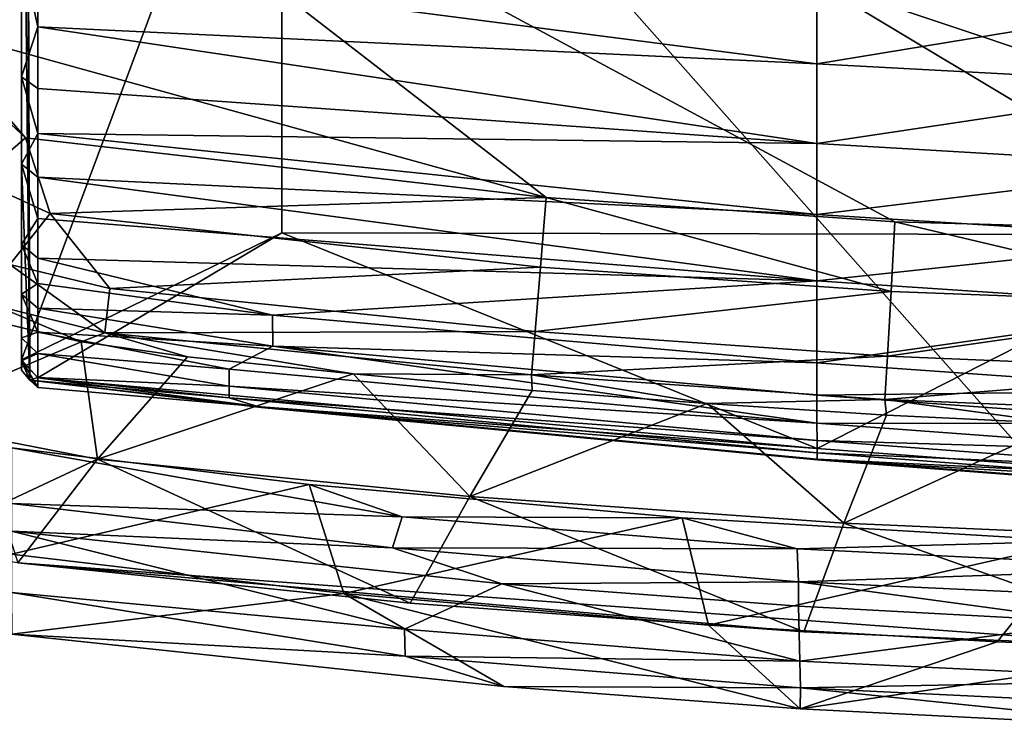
# Model space of a CAD drawing. Header units: inches. Extents: x -5.2 to 5.2, y -3.7 to 3.7.
# Tile 2 of 19: x -3.5 to -1.3, y -3.7 to -2.1. Entities that reach past the tile are written whole.
import ezdxf

# ---------------------------------------------------------------- set-up
doc = ezdxf.new("R2010")
doc.units = ezdxf.units.IN
doc.layers.get('0').update_dxf_attribs({"true_color": 0xc2ced6})

msp = doc.modelspace()

# ---------------------------------------------------------------- linework, layer by layer
for points in [[(-3.521, 2.8701), (-3.521, 1.2029), (-3.5021, -2.8877), (-3.521, 2.8701)], [(-3.5021, -2.8877), (-3.521, -2.4037), (-3.521, 2.8701), (-3.5021, -2.8877)], [(-3.521, 2.8701), (-3.521, -2.4037), (-3.521, 2.7953), (-3.521, 2.8701)], [(-3.521, 2.7953), (-3.521, -2.4037), (-3.521, -2.2075), (-3.521, 2.7953)], [(-3.521, 2.2103), (-3.521, 2.7953), (-3.521, -2.2075), (-3.521, 2.2103)], [(-3.521, 2.2103), (-3.521, -2.2075), (-3.521, 1.6305), (-3.521, 2.2103)], [(-3.521, -2.2075), (-3.521, -1.929), (-3.521, 1.6305), (-3.521, -2.2075)], [(-3.521, 1.2029), (-3.521, -1.0534), (-3.5021, -2.8877), (-3.521, 1.2029)], [(-0.885, -3.4905), (4.9307, -0.5199), (-4.8926, 1.0379), (-0.885, -3.4905)], [(-0.885, -3.4905), (-4.8926, 1.0379), (-3.529, -3.2972), (-0.885, -3.4905)], [(4.014, 0.2114), (0, -2.5763), (-3.9148, -1.2652), (4.014, 0.2114)], [(-0.7988, -2.5616), (-2.9381, -1.2781), (-2.9513, 0.1134), (-0.7988, -2.5616)], [(-3.521, -2.8419), (-3.521, -1.0534), (-2.9381, -1.2781), (-3.521, -2.8419)], [(-3.521, -2.8419), (-3.5021, -2.8877), (-3.521, -1.0534), (-3.521, -2.8419)], [(-2.3458, -2.4783), (-3.7255, -2.0961), (-3.9148, -1.2652), (-2.3458, -2.4783)], [(-1.5649, -2.5328), (-3.9148, -1.2652), (0, -2.5763), (-1.5649, -2.5328)], [(-2.3458, -2.4783), (-3.9148, -1.2652), (-1.5649, -2.5328), (-2.3458, -2.4783)], [(-2.9381, -1.2781), (-2.938, -2.5572), (-3.521, -2.8419), (-2.9381, -1.2781)], [(-0.7988, -2.5616), (-2.938, -2.5572), (-2.9381, -1.2781), (-0.7988, -2.5616)], [(-3.521, -1.929), (-3.484, -2.096), (-3.484, -1.9521), (-3.521, -1.929)], [(-3.521, -2.2075), (-3.484, -2.096), (-3.521, -1.929), (-3.521, -2.2075)], [(-3.484, -1.9521), (-3.484, -2.096), (-1.74, -2.1785), (-3.484, -1.9521)], [(-1.74, -2.1785), (-1.7401, -1.9906), (-3.484, -1.9521), (-1.74, -2.1785)], [(-0.8618, -2.034), (-1.7401, -1.9906), (-1.74, -2.1785), (-0.8618, -2.034)], [(-1.74, -2.1785), (-0.8618, -2.2259), (-0.8618, -2.034), (-1.74, -2.1785)], [(-3.6215, -2.2429), (-3.7255, -2.0961), (-3.512, -2.3444), (-3.6215, -2.2429)], [(-3.7255, -2.0961), (-2.3458, -2.4783), (-3.512, -2.3444), (-3.7255, -2.0961)], [(-3.521, -2.2075), (-3.4841, -2.2337), (-3.484, -2.096), (-3.521, -2.2075)], [(-3.484, -2.096), (-3.4841, -2.2337), (-1.7399, -2.3572), (-3.484, -2.096)], [(-1.7399, -2.3572), (-1.74, -2.1785), (-3.484, -2.096), (-1.7399, -2.3572)], [(-0.8618, -2.2259), (-1.74, -2.1785), (-1.7399, -2.3572), (-0.8618, -2.2259)], [(-3.521, -2.2075), (-3.4841, -2.335), (-3.4841, -2.2337), (-3.521, -2.2075)], [(-3.521, -2.2075), (-3.521, -2.4037), (-3.4841, -2.335), (-3.521, -2.2075)], [(-1.7399, -2.3572), (-0.8619, -2.4085), (-0.8618, -2.2259), (-1.7399, -2.3572)], [(-3.6215, -2.2429), (-3.512, -2.3444), (-3.6211, -2.4388), (-3.6215, -2.2429)], [(-3.4841, -2.335), (-1.7399, -2.3572), (-3.4841, -2.2337), (-3.4841, -2.335)], [(-3.521, -2.4037), (-3.4842, -2.4323), (-3.4841, -2.335), (-3.521, -2.4037)], [(-3.4841, -2.335), (-3.4842, -2.4323), (-1.7398, -2.516), (-3.4841, -2.335)], [(-1.7398, -2.516), (-1.7399, -2.3572), (-3.4841, -2.335), (-1.7398, -2.516)], [(-3.6211, -2.4388), (-3.512, -2.3444), (-3.4565, -2.5141), (-3.6211, -2.4388)], [(-3.4565, -2.5141), (-3.512, -2.3444), (-2.3458, -2.4783), (-3.4565, -2.5141)], [(-0.8619, -2.4085), (-1.7399, -2.3572), (-1.7398, -2.516), (-0.8619, -2.4085)], [(-3.521, -2.7926), (-3.521, -2.6946), (-3.521, -2.4037), (-3.521, -2.7926)], [(-3.521, -2.7926), (-3.521, -2.4037), (-3.521, -2.8439), (-3.521, -2.7926)], [(-3.521, -2.6946), (-3.521, -2.5835), (-3.521, -2.4037), (-3.521, -2.6946)], [(-3.521, -2.8439), (-3.521, -2.4037), (-3.5021, -2.8877), (-3.521, -2.8439)], [(-3.521, -2.5835), (-3.4842, -2.5255), (-3.521, -2.4037), (-3.521, -2.5835)], [(-3.4842, -2.5255), (-3.4842, -2.4323), (-3.521, -2.4037), (-3.4842, -2.5255)], [(-1.7398, -2.516), (-0.8619, -2.5708), (-0.8619, -2.4085), (-1.7398, -2.516)], [(-3.6211, -2.4388), (-3.4565, -2.5141), (-3.5472, -2.6286), (-3.6211, -2.4388)], [(-3.4842, -2.4323), (-3.4842, -2.5255), (-1.7397, -2.6651), (-3.4842, -2.4323)], [(-1.7397, -2.6651), (-1.7398, -2.516), (-3.4842, -2.4323), (-1.7397, -2.6651)], [(-3.4565, -2.5141), (-2.3458, -2.4783), (-2.3589, -2.6342), (-3.4565, -2.5141)], [(-1.5736, -2.689), (-2.3589, -2.6342), (-2.3458, -2.4783), (-1.5736, -2.689)], [(-2.3458, -2.4783), (-1.5649, -2.5328), (-1.5736, -2.689), (-2.3458, -2.4783)], [(-3.4565, -2.5141), (-3.3232, -2.6822), (-3.5472, -2.6286), (-3.4565, -2.5141)], [(-3.4843, -2.6142), (-3.4842, -2.5255), (-3.521, -2.5835), (-3.4843, -2.6142)], [(-3.4843, -2.6142), (-1.7397, -2.6651), (-3.4842, -2.5255), (-3.4843, -2.6142)], [(-3.4565, -2.5141), (-2.3589, -2.6342), (-3.3232, -2.6822), (-3.4565, -2.5141)], [(-0.8619, -2.5708), (-1.7398, -2.516), (-1.7397, -2.6651), (-0.8619, -2.5708)], [(-1.5736, -2.689), (-1.5649, -2.5328), (-0.7799, -2.7184), (-1.5736, -2.689)], [(-1.5649, -2.5328), (0, -2.5763), (-0.7799, -2.7184), (-1.5649, -2.5328)], [(-2.938, -2.5572), (-3.4846, -2.8823), (-3.521, -2.8419), (-2.938, -2.5572)], [(-2.938, -2.5572), (-1.739, -3.0409), (-3.4846, -2.8823), (-2.938, -2.5572)], [(-1.739, -3.0409), (-2.938, -2.5572), (-0.7988, -2.5616), (-1.739, -3.0409)], [(-1.7397, -2.6651), (-0.862, -2.7231), (-0.8619, -2.5708), (-1.7397, -2.6651)], [(-1.739, -3.0409), (-0.7988, -2.5616), (-0.8624, -3.107), (-1.739, -3.0409)], [(-3.4843, -2.6711), (-3.4843, -2.6142), (-3.521, -2.5835), (-3.4843, -2.6711)], [(-3.521, -2.6946), (-3.4843, -2.6711), (-3.521, -2.5835), (-3.521, -2.6946)], [(-2.9586, -2.7416), (-1.7397, -2.6651), (-3.4843, -2.6142), (-2.9586, -2.7416)], [(-2.9586, -2.7416), (-3.4843, -2.6142), (-3.4843, -2.6711), (-2.9586, -2.7416)], [(-3.3342, -2.7813), (-3.5779, -2.721), (-3.5472, -2.6286), (-3.3342, -2.7813)], [(-3.5472, -2.6286), (-3.3232, -2.6822), (-3.3342, -2.7813), (-3.5472, -2.6286)], [(-2.3589, -2.6342), (-2.3709, -2.7783), (-3.3232, -2.6822), (-2.3589, -2.6342)], [(-2.3709, -2.7783), (-2.3589, -2.6342), (-1.5736, -2.689), (-2.3709, -2.7783)], [(-1.7395, -2.8484), (-1.7397, -2.6651), (-2.9586, -2.7416), (-1.7395, -2.8484)], [(-0.862, -2.7231), (-1.7397, -2.6651), (-1.7395, -2.8484), (-0.862, -2.7231)], [(-3.4843, -2.7264), (-3.4843, -2.6711), (-3.521, -2.6946), (-3.4843, -2.7264)], [(-3.4843, -2.7264), (-2.9586, -2.7416), (-3.4843, -2.6711), (-3.4843, -2.7264)], [(-3.3342, -2.7813), (-3.3232, -2.6822), (-2.3709, -2.7783), (-3.3342, -2.7813)], [(-1.5736, -2.689), (-1.5816, -2.8334), (-2.3709, -2.7783), (-1.5736, -2.689)], [(-1.5816, -2.8334), (-1.5736, -2.689), (-0.7799, -2.7184), (-1.5816, -2.8334)], [(-3.4844, -2.78), (-3.4843, -2.7264), (-3.521, -2.6946), (-3.4844, -2.78)], [(-3.521, -2.7926), (-3.4844, -2.78), (-3.521, -2.6946), (-3.521, -2.7926)], [(-3.5979, -2.7513), (-3.5779, -2.721), (-3.3875, -2.8018), (-3.5979, -2.7513)], [(-3.3342, -2.7813), (-3.3875, -2.8018), (-3.5779, -2.721), (-3.3342, -2.7813)], [(-3.4843, -2.7264), (-3.4844, -2.78), (-2.9583, -2.8113), (-3.4843, -2.7264)], [(-2.9583, -2.8113), (-2.9586, -2.7416), (-3.4843, -2.7264), (-2.9583, -2.8113)], [(-1.7395, -2.8484), (-0.8621, -2.9104), (-0.862, -2.7231), (-1.7395, -2.8484)], [(-0.7799, -2.7184), (-0.7911, -2.8665), (-1.5816, -2.8334), (-0.7799, -2.7184)], [(-3.8004, -2.9769), (-3.5979, -2.7513), (-3.3875, -2.8018), (-3.8004, -2.9769)], [(-1.7395, -2.8484), (-2.9586, -2.7416), (-2.9583, -2.8113), (-1.7395, -2.8484)], [(-2.3709, -2.7783), (-2.3791, -2.8753), (-3.3342, -2.7813), (-2.3709, -2.7783)], [(-2.3791, -2.8753), (-2.3709, -2.7783), (-1.5816, -2.8334), (-2.3791, -2.8753)], [(-3.4845, -2.8276), (-3.4844, -2.78), (-3.521, -2.7926), (-3.4845, -2.8276)], [(-3.4845, -2.8276), (-3.521, -2.7926), (-3.521, -2.8439), (-3.4845, -2.8276)], [(-3.4844, -2.78), (-3.4845, -2.8276), (-3.0562, -2.8631), (-3.4844, -2.78)], [(-3.4844, -2.78), (-3.0562, -2.8631), (-2.9583, -2.8113), (-3.4844, -2.78)], [(-3.1488, -2.8353), (-3.3875, -2.8018), (-3.3342, -2.7813), (-3.1488, -2.8353)], [(-3.3342, -2.7813), (-2.7778, -2.8736), (-3.1488, -2.8353), (-3.3342, -2.7813)], [(-2.7778, -2.8736), (-3.3342, -2.7813), (-2.3791, -2.8753), (-2.7778, -2.8736)], [(-3.3875, -2.8018), (-3.351, -3.0646), (-3.8004, -2.9769), (-3.3875, -2.8018)], [(-3.1488, -2.8353), (-3.351, -3.0646), (-3.3875, -2.8018), (-3.1488, -2.8353)], [(-1.7394, -2.9836), (-2.9583, -2.8113), (-3.0562, -2.8631), (-1.7394, -2.9836)], [(-1.7394, -2.9836), (-1.7395, -2.9208), (-2.9583, -2.8113), (-1.7394, -2.9836)], [(-2.9583, -2.8113), (-1.7395, -2.9208), (-1.7395, -2.8484), (-2.9583, -2.8113)], [(-3.521, -2.8439), (-3.4846, -2.8818), (-3.4845, -2.8276), (-3.521, -2.8439)], [(-3.5021, -2.8877), (-3.521, -2.8419), (-3.521, -2.8651), (-3.5021, -2.8877)], [(-3.521, -2.8419), (-3.4846, -2.8823), (-3.4846, -2.9041), (-3.521, -2.8419)], [(-3.4846, -2.9041), (-3.521, -2.8651), (-3.521, -2.8419), (-3.4846, -2.9041)], [(-3.4846, -2.8818), (-3.521, -2.8439), (-3.5021, -2.8877), (-3.4846, -2.8818)], [(-3.4845, -2.8276), (-3.4846, -2.8818), (-3.056, -2.9009), (-3.4845, -2.8276)], [(-3.056, -2.9009), (-3.0562, -2.8631), (-3.4845, -2.8276), (-3.056, -2.9009)], [(-3.351, -3.0646), (-3.1488, -2.8353), (-2.7778, -2.8736), (-3.351, -3.0646)], [(-1.5816, -2.8334), (-1.5871, -2.9306), (-2.3791, -2.8753), (-1.5816, -2.8334)], [(-1.5871, -2.9306), (-1.5816, -2.8334), (-0.7911, -2.8665), (-1.5871, -2.9306)], [(-3.5021, -2.8877), (-3.521, -2.8651), (-3.4846, -2.9041), (-3.5021, -2.8877)], [(-1.7394, -2.9836), (-3.0562, -2.8631), (-3.056, -2.9009), (-1.7394, -2.9836)], [(-0.8621, -2.9104), (-1.7395, -2.8484), (-1.7395, -2.9208), (-0.8621, -2.9104)], [(-0.7911, -2.8665), (-0.7938, -2.9638), (-1.5871, -2.9306), (-0.7911, -2.8665)], [(-3.4846, -2.8818), (-3.5021, -2.8877), (-3.0558, -2.9271), (-3.4846, -2.8818)], [(-3.0558, -2.9271), (-3.5021, -2.8877), (-2.9844, -2.949), (-3.0558, -2.9271)], [(-3.5021, -2.8877), (-3.4846, -2.9041), (-2.9841, -2.9475), (-3.5021, -2.8877)], [(-2.9841, -2.9475), (-2.9844, -2.949), (-3.5021, -2.8877), (-2.9841, -2.9475)], [(-3.056, -2.9009), (-3.4846, -2.8818), (-3.0558, -2.9271), (-3.056, -2.9009)], [(-2.9841, -2.9475), (-3.4846, -2.8823), (-1.739, -3.0409), (-2.9841, -2.9475)], [(-2.9841, -2.9475), (-3.4846, -2.9041), (-3.4846, -2.8823), (-2.9841, -2.9475)], [(-2.7778, -2.8736), (-2.5168, -3.1483), (-3.351, -3.0646), (-2.7778, -2.8736)], [(-2.3769, -2.9104), (-2.5168, -3.1483), (-2.7778, -2.8736), (-2.3769, -2.9104)], [(-2.3791, -2.8753), (-2.3769, -2.9104), (-2.7778, -2.8736), (-2.3791, -2.8753)], [(-2.3791, -2.8753), (-1.9856, -2.94), (-2.3769, -2.9104), (-2.3791, -2.8753)], [(-1.9856, -2.94), (-2.3791, -2.8753), (-1.5871, -2.9306), (-1.9856, -2.94)], [(-1.7393, -3.023), (-3.056, -2.9009), (-3.0558, -2.9271), (-1.7393, -3.023)], [(-3.056, -2.9009), (-1.7393, -3.023), (-1.7394, -2.9836), (-3.056, -2.9009)], [(-2.5168, -3.1483), (-2.3769, -2.9104), (-1.9856, -2.94), (-2.5168, -3.1483)], [(-1.7395, -2.9208), (-0.8621, -2.9843), (-0.8621, -2.9104), (-1.7395, -2.9208)], [(-3.0558, -2.9271), (-1.7393, -3.0504), (-1.7393, -3.023), (-3.0558, -2.9271)], [(-1.7393, -3.0504), (-3.0558, -2.9271), (-2.9844, -2.949), (-1.7393, -3.0504)], [(-1.5871, -2.9306), (-1.5839, -2.9656), (-1.9856, -2.94), (-1.5871, -2.9306)], [(-0.8621, -2.9843), (-1.7395, -2.9208), (-1.7394, -2.9836), (-0.8621, -2.9843)], [(-1.5839, -2.9656), (-1.5871, -2.9306), (-1.192, -2.9843), (-1.5839, -2.9656)], [(-1.5871, -2.9306), (-0.7938, -2.9638), (-1.192, -2.9843), (-1.5871, -2.9306)], [(-2.9844, -2.949), (-2.9841, -2.9475), (-1.7391, -3.0649), (-2.9844, -2.949)], [(-1.7391, -3.0649), (-1.7392, -3.0664), (-2.9844, -2.949), (-1.7391, -3.0649)], [(-1.7392, -3.0664), (-1.7393, -3.0504), (-2.9844, -2.949), (-1.7392, -3.0664)], [(-2.9841, -2.9475), (-1.739, -3.0409), (-1.7391, -3.0649), (-2.9841, -2.9475)], [(-1.9856, -2.94), (-1.6796, -3.2082), (-2.5168, -3.1483), (-1.9856, -2.94)], [(-1.6796, -3.2082), (-1.9856, -2.94), (-1.5839, -2.9656), (-1.6796, -3.2082)], [(-3.7735, -3.2627), (-3.8004, -2.9769), (-3.351, -3.0646), (-3.7735, -3.2627)], [(-1.6796, -3.2082), (-1.5839, -2.9656), (-1.192, -2.9843), (-1.6796, -3.2082)], [(-0.8622, -3.0486), (-1.7394, -2.9836), (-1.7393, -3.023), (-0.8622, -3.0486)], [(-1.7394, -2.9836), (-0.8622, -3.0486), (-0.8621, -2.9843), (-1.7394, -2.9836)], [(-1.192, -2.9843), (-0.8403, -3.2442), (-1.6796, -3.2082), (-1.192, -2.9843)], [(-3.5433, -3.2773), (-3.5433, -3.0389), (-2.8765, -3.1211), (-3.5433, -3.2773)], [(-2.8765, -3.1211), (-3.5433, -3.0389), (-2.6683, -3.1935), (-2.8765, -3.1211)], [(-2.6683, -3.1935), (-3.5433, -3.0389), (-3.5433, -3.1641), (-2.6683, -3.1935)], [(-0.8622, -3.0888), (-1.7393, -3.023), (-1.7393, -3.0504), (-0.8622, -3.0888)], [(-1.7393, -3.023), (-0.8622, -3.0888), (-0.8622, -3.0486), (-1.7393, -3.023)], [(-1.7391, -3.0649), (-1.739, -3.0409), (-0.8624, -3.107), (-1.7391, -3.0649)], [(-3.351, -3.0646), (-3.529, -3.2972), (-3.7735, -3.2627), (-3.351, -3.0646)], [(-2.6506, -3.3873), (-3.529, -3.2972), (-3.351, -3.0646), (-2.6506, -3.3873)], [(-3.351, -3.0646), (-2.5168, -3.1483), (-2.6506, -3.3873), (-3.351, -3.0646)], [(-0.8623, -3.1167), (-1.7393, -3.0504), (-1.7392, -3.0664), (-0.8623, -3.1167)], [(-1.7393, -3.0504), (-0.8623, -3.1167), (-0.8622, -3.0888), (-1.7393, -3.0504)], [(-1.7392, -3.0664), (-1.7391, -3.0649), (-0.8623, -3.1316), (-1.7392, -3.0664)], [(-0.8624, -3.107), (-0.8623, -3.1316), (-1.7391, -3.0649), (-0.8624, -3.107)], [(-0.8623, -3.1316), (-0.8623, -3.1332), (-1.7392, -3.0664), (-0.8623, -3.1316)], [(-1.7392, -3.0664), (-0.8623, -3.1332), (-0.8623, -3.1167), (-1.7392, -3.0664)], [(-2.8765, -3.1211), (-2.7989, -3.3653), (-3.5433, -3.2773), (-2.8765, -3.1211)], [(-2.7989, -3.3653), (-2.8765, -3.1211), (-2.0412, -3.1961), (-2.7989, -3.3653)], [(-2.6683, -3.1935), (-2.0412, -3.1961), (-2.8765, -3.1211), (-2.6683, -3.1935)], [(-1.7688, -3.4517), (-2.6506, -3.3873), (-2.5168, -3.1483), (-1.7688, -3.4517)], [(-2.5168, -3.1483), (-1.6796, -3.2082), (-1.7688, -3.4517), (-2.5168, -3.1483)], [(-2.6899, -3.2633), (-2.6683, -3.1935), (-3.5433, -3.1641), (-2.6899, -3.2633)], [(-2.6899, -3.2633), (-3.5433, -3.1641), (-3.5431, -3.2257), (-2.6899, -3.2633)], [(-2.0412, -3.1961), (-1.9821, -3.4363), (-2.7989, -3.3653), (-2.0412, -3.1961)], [(-2.6899, -3.2633), (-1.7841, -3.2655), (-2.6683, -3.1935), (-2.6899, -3.2633)], [(-2.0412, -3.1961), (-2.6683, -3.1935), (-1.7841, -3.2655), (-2.0412, -3.1961)], [(-1.9821, -3.4363), (-2.0412, -3.1961), (-1.1542, -3.2482), (-1.9821, -3.4363)], [(-1.7841, -3.2655), (-1.1542, -3.2482), (-2.0412, -3.1961), (-1.7841, -3.2655)], [(-0.885, -3.4905), (-1.7688, -3.4517), (-1.6796, -3.2082), (-0.885, -3.4905)], [(-1.6796, -3.2082), (-0.8403, -3.2442), (-0.885, -3.4905), (-1.6796, -3.2082)], [(-3.5431, -3.2257), (-3.5434, -3.3632), (-2.663, -3.4456), (-3.5431, -3.2257)], [(-3.5431, -3.2257), (-2.445, -3.3441), (-2.6899, -3.2633), (-3.5431, -3.2257)], [(-2.663, -3.4456), (-2.445, -3.3441), (-3.5431, -3.2257), (-2.663, -3.4456)], [(-2.6899, -3.2633), (-1.781, -3.3391), (-1.7841, -3.2655), (-2.6899, -3.2633)], [(-1.781, -3.3391), (-2.6899, -3.2633), (-2.445, -3.3441), (-1.781, -3.3391)], [(-1.1542, -3.2482), (-1.3356, -3.4741), (-1.9821, -3.4363), (-1.1542, -3.2482)], [(-1.7841, -3.2655), (-0.8936, -3.3087), (-1.1542, -3.2482), (-1.7841, -3.2655)], [(-0.8774, -3.4924), (-1.3356, -3.4741), (-1.1542, -3.2482), (-0.8774, -3.4924)], [(-3.5426, -3.457), (-3.5433, -3.2773), (-2.7989, -3.3653), (-3.5426, -3.457)], [(-1.781, -3.3391), (-0.8936, -3.3087), (-1.7841, -3.2655), (-1.781, -3.3391)], [(-3.529, -3.2972), (-2.6506, -3.3873), (-1.7688, -3.4517), (-3.529, -3.2972)], [(-3.529, -3.2972), (-1.7688, -3.4517), (-0.885, -3.4905), (-3.529, -3.2972)], [(-1.781, -3.3391), (-0.8581, -3.3822), (-0.8936, -3.3087), (-1.781, -3.3391)], [(-2.663, -3.4456), (-1.7779, -3.517), (-2.445, -3.3441), (-2.663, -3.4456)], [(-1.7809, -3.3942), (-1.781, -3.3391), (-2.445, -3.3441), (-1.7809, -3.3942)], [(-1.7809, -3.3942), (-2.445, -3.3441), (-1.7779, -3.517), (-1.7809, -3.3942)], [(-0.8581, -3.3822), (-1.781, -3.3391), (-1.1156, -3.43), (-0.8581, -3.3822)], [(-1.781, -3.3391), (-1.7809, -3.3942), (-1.1156, -3.43), (-1.781, -3.3391)], [(-2.6617, -3.5059), (-3.5434, -3.3632), (-3.5426, -3.457), (-2.6617, -3.5059)], [(-3.5434, -3.3632), (-2.6617, -3.5059), (-2.663, -3.4456), (-3.5434, -3.3632)], [(-3.5426, -3.457), (-2.7989, -3.3653), (-2.4406, -3.5743), (-3.5426, -3.457)], [(-1.7772, -3.6239), (-2.7989, -3.3653), (-1.9821, -3.4363), (-1.7772, -3.6239)], [(-2.7989, -3.3653), (-1.7772, -3.6239), (-2.4406, -3.5743), (-2.7989, -3.3653)], [(-1.7809, -3.3942), (-1.7779, -3.517), (-1.1156, -3.43), (-1.7809, -3.3942)], [(-1.7772, -3.6239), (-1.9821, -3.4363), (-1.3356, -3.4741), (-1.7772, -3.6239)], [(-1.1156, -3.43), (-1.7779, -3.517), (-0.8897, -3.5599), (-1.1156, -3.43)], [(-2.6617, -3.5059), (-3.5426, -3.457), (-2.4406, -3.5743), (-2.6617, -3.5059)], [(-1.7779, -3.517), (-2.663, -3.4456), (-2.6617, -3.5059), (-1.7779, -3.517)], [(-1.7772, -3.6239), (-1.3356, -3.4741), (-0.8774, -3.4924), (-1.7772, -3.6239)], [(-2.6617, -3.5059), (-1.7765, -3.5772), (-1.7779, -3.517), (-2.6617, -3.5059)], [(-2.6617, -3.5059), (-2.4406, -3.5743), (-1.7765, -3.5772), (-2.6617, -3.5059)], [(-0.8774, -3.4924), (-0.8782, -3.6699), (-1.7772, -3.6239), (-0.8774, -3.4924)], [(-0.8897, -3.5599), (-1.7779, -3.517), (-1.7765, -3.5772), (-0.8897, -3.5599)], [(-1.7765, -3.5772), (-0.8888, -3.6199), (-0.8897, -3.5599), (-1.7765, -3.5772)], [(-2.4406, -3.5743), (-1.7772, -3.6239), (-1.7765, -3.5772), (-2.4406, -3.5743)], [(-1.7765, -3.5772), (-1.7772, -3.6239), (-0.8782, -3.6699), (-1.7765, -3.5772)], [(-0.8782, -3.6699), (-0.8888, -3.6199), (-1.7765, -3.5772), (-0.8782, -3.6699)]]:
    msp.add_lwpolyline(points)

doc.saveas('drawing.dxf')
